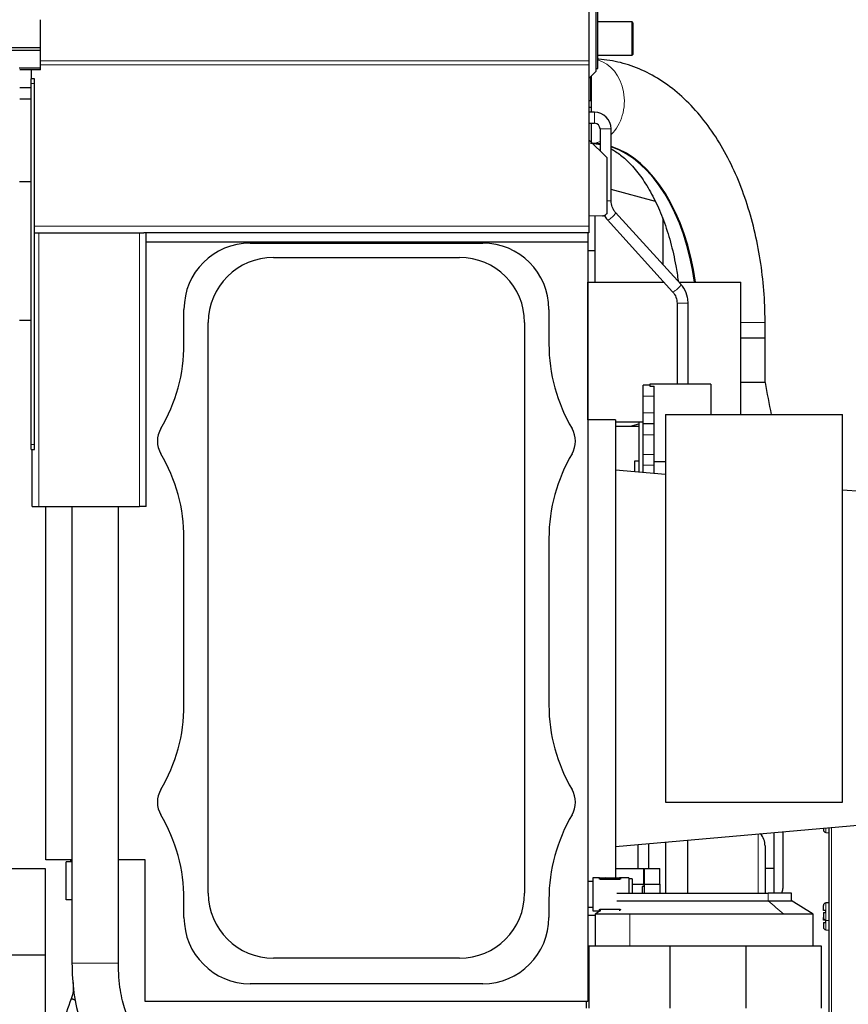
# Model space of a CAD drawing. Header units: millimetres. Extents: x 0 to 29700, y -16 to 21000.
# Tile 140 of 256: x 6504 to 7252, y 17261 to 18150. Entities that reach past the tile are written whole.
import ezdxf

# ---------------------------------------------------------------- set-up
doc = ezdxf.new("R2010")
doc.units = ezdxf.units.MM
doc.layers.add('1', color=7, linetype='Continuous', true_color=0xffffff)

msp = doc.modelspace()

# ---------------------------------------------------------------- linework, layer by layer
at = {"layer": '1', "color": 2, "linetype": 'Continuous', "lineweight": 25}
for p, q in [((7024.513, 18103.804), (7024.513, 18162.804)), ((7018.013, 18157.76), (7018.013, 18113.072)), ((7026.013, 18106.304), (7026.013, 18160.304)), ((6522.513, 18124.775), (6522.513, 18150.317)), ((7057.013, 18148.304), (7026.013, 18148.304)), ((7057.013, 18118.304), (7057.013, 18148.304)), ((7058.013, 18147.304), (7057.013, 18148.304)), ((7058.013, 18119.304), (7058.013, 18147.304)), ((6522.513, 18124.775), (5545.513, 18124.775)), ((6522.513, 18122.511), (5545.513, 18122.511)), ((6522.513, 18122.511), (6522.513, 18124.775)), ((6522.513, 18106.66), (6522.513, 18122.511)), ((7026.013, 18118.304), (7057.013, 18118.304)), ((7057.013, 18118.304), (7058.013, 18119.304)), ((7018.013, 18113.072), (7018.013, 18109.63)), ((7018.013, 18109.63), (7018.013, 17963.807)), ((6522.513, 18106.66), (6503.37, 18106.66)), ((6522.513, 18104.911), (6503.752, 18104.911)), ((6514.013, 18104.911), (6514.013, 18096.807)), ((6522.513, 18104.911), (6522.513, 18106.66)), ((7018.013, 18097.304), (7024.513, 18103.804)), ((7020.013, 18099.303), (7020.013, 18077.304)), ((7024.513, 18106.304), (7026.013, 18106.304)), ((6514.013, 18092.562), (6514.013, 18096.807)), ((6517.013, 18096.807), (6514.013, 18096.807)), ((6514.013, 17766.807), (6514.013, 18092.562)), ((6517.013, 18092.562), (6517.013, 18096.807)), ((6517.013, 17766.807), (6517.013, 18092.562)), ((6514.013, 18088.778), (6503.766, 18088.778)), ((6503.766, 18078.778), (6514.013, 18078.778)), ((7020.013, 18077.304), (7020.013, 18071.304)), ((7018.013, 18071.304), (7020.013, 18071.304)), ((7023.013, 18066.778), (7018.013, 18066.778)), ((7020.013, 18071.304), (7020.013, 18066.778)), ((7018.013, 18056.778), (7023.013, 18056.778)), ((7020.013, 18056.778), (7020.013, 18039.804)), ((7028.013, 18051.778), (7028.013, 18031.803)), ((7038.013, 17986.778), (7038.013, 18051.778)), ((7018.013, 18041.804), (7034.013, 18025.804)), ((7034.013, 18025.804), (7034.013, 17975.189)), ((6513.996, 18003.803), (6503.732, 18003.803)), ((7078.009, 17986.237), (7038.014, 17996.954)), ((7034.013, 17975.189), (7033.591, 17974.752)), ((7100.944, 17911.457), (7041.983, 17976.326)), ((7030.169, 17973.228), (7018.013, 17972.804)), ((7023.513, 17941.651), (7023.513, 17972.996)), ((7034.583, 17969.6), (7093.544, 17904.731)), ((7084.932, 17929.079), (7084.932, 17971.392)), ((6517.045, 17957.807), (6517.013, 17957.807)), ((6517.045, 17957.807), (6521.013, 17957.807)), ((6521.013, 17957.807), (6612.013, 17957.807)), ((6612.013, 17957.807), (6615.982, 17957.807)), ((7018.013, 17957.807), (6615.982, 17957.807)), ((6618.013, 17710.807), (6618.013, 17957.807)), ((7017.013, 17957.795), (7017.013, 17653.071)), ((7018.013, 17963.807), (7018.013, 17957.807)), ((6618.014, 17949.807), (7017.01, 17949.807)), ((6712.013, 17948.636), (6922.013, 17948.636)), ((7017.01, 17949.807), (7017.01, 17263.807)), ((7023.513, 17941.651), (7017.013, 17941.651)), ((7023.513, 17913.302), (7023.513, 17941.651)), ((6733.013, 17935.667), (6901.013, 17935.667)), ((7017.018, 17913.303), (7017.013, 17913.303)), ((7017.018, 17913.303), (7085.752, 17913.303)), ((7017.018, 17788.943), (7017.018, 17913.303)), ((7099.263, 17913.303), (7155.018, 17913.303)), ((7155.018, 17793.804), (7155.018, 17913.303)), ((6652.184, 17857.579), (6652.184, 17888.806)), ((6981.843, 17888.806), (6981.843, 17857.579)), ((7097.513, 17894.278), (7097.513, 17821.278)), ((7107.513, 17821.278), (7107.513, 17894.278)), ((6513.996, 17878.803), (6503.732, 17878.803)), ((6674.152, 17361.806), (6674.152, 17876.806)), ((6959.874, 17876.806), (6959.874, 17361.806)), ((7177.063, 17862.803), (7177.063, 17876.803)), ((7177.063, 17862.803), (7155.018, 17862.803)), ((7177.063, 17862.803), (7155.019, 17862.803)), ((7177.063, 17822.803), (7177.063, 17862.803)), ((7067.013, 17810.413), (7067.013, 17820.413)), ((7073.013, 17820.413), (7067.013, 17820.413)), ((7073.013, 17821.278), (7073.013, 17819.4)), ((7128.013, 17821.278), (7073.013, 17821.278)), ((7073.013, 17819.4), (7077.013, 17819.4)), ((7077.013, 17810.413), (7077.013, 17819.4)), ((7128.013, 17821.278), (7128.013, 17793.803)), ((7177.06, 17822.803), (7155.017, 17822.803)), ((7177.063, 17822.803), (7155.018, 17822.803)), ((7067.013, 17795.413), (7067.013, 17810.413)), ((7077.013, 17795.413), (7077.013, 17810.413)), ((7042.013, 17788.943), (7017.013, 17788.943)), ((7042.013, 17788.943), (7042.013, 17573.803)), ((7067.013, 17785.413), (7067.013, 17795.413)), ((7077.013, 17785.413), (7077.013, 17795.413)), ((7087.013, 17793.803), (7247.013, 17793.803)), ((7087.013, 17793.803), (7087.013, 17587.361)), ((7247.013, 17443.803), (7247.013, 17793.803)), ((7042.015, 17787.303), (7067.015, 17787.303)), ((7042.018, 17783.303), (7063.154, 17783.303)), ((7055.37, 17783.303), (7063.015, 17785.352)), ((7067.013, 17775.413), (7067.013, 17785.413)), ((7077.013, 17785.413), (7067.013, 17785.413)), ((7077.013, 17775.413), (7077.013, 17785.413)), ((7067.013, 17757.626), (7067.013, 17775.413)), ((7077.013, 17757.626), (7077.013, 17775.413)), ((6514.013, 17762.409), (6514.013, 17766.807)), ((6514.013, 17762.409), (6517.013, 17762.409)), ((6515.013, 17710.807), (6515.013, 17762.41)), ((6517.013, 17762.409), (6517.013, 17766.807)), ((7067.013, 17748.198), (7067.013, 17757.626)), ((7077.013, 17748.198), (7077.013, 17757.626)), ((7087.017, 17739.7), (7042.013, 17743.637)), ((7062.379, 17751.803), (7059.013, 17751.803)), ((7059.013, 17751.803), (7059.013, 17742.149)), ((7067.013, 17741.449), (7067.013, 17748.198)), ((7087.014, 17751.278), (7077.013, 17751.278)), ((7077.013, 17740.574), (7077.013, 17748.198)), ((7264.149, 17724.203), (7247.01, 17725.702)), ((6515.013, 17710.807), (6521.013, 17710.807)), ((6521.013, 17710.807), (6612.013, 17710.807)), ((6527.51, 17391.807), (6527.51, 17710.798)), ((6551.011, 17710.798), (6551.011, 17298.625)), ((6593.011, 17298.625), (6593.011, 17710.798)), ((6618.013, 17710.807), (6612.013, 17710.807)), ((6652.184, 17531.579), (6652.184, 17682.034)), ((6981.843, 17682.034), (6981.843, 17531.579)), ((7017.013, 17653.806), (7017.013, 17573.803)), ((7087.013, 17587.361), (7087.013, 17443.803)), ((7017.013, 17573.803), (7017.013, 17494.507)), ((7042.013, 17573.803), (7042.013, 17375.685)), ((7017.013, 17494.536), (7017.013, 17372.198)), ((7087.013, 17443.803), (7247.013, 17443.803)), ((7042.013, 17403.97), (7264.149, 17423.404)), ((7185.013, 17416.48), (7185.013, 17383.903)), ((7193.013, 17417.183), (7193.013, 17365.803)), ((7229.713, 17420.391), (7229.713, 17418.942)), ((7231.904, 17416.551), (7234.513, 17416.323)), ((7234.513, 17420.809), (7234.513, 17149.805)), ((7062.013, 17405.719), (7062.013, 17383.921)), ((7072.013, 17383.921), (7072.013, 17406.593)), ((7087.013, 17407.89), (7087.013, 17361.789)), ((7107.013, 17409.643), (7107.013, 17361.795)), ((7177.013, 17404.383), (7177.013, 17361.801)), ((6551.012, 17391.807), (6527.51, 17391.807)), ((6551.011, 17389.969), (6545.667, 17389.969)), ((6545.667, 17355.8), (6545.667, 17389.969)), ((6549.667, 17391.807), (6549.667, 17389.969)), ((6617.01, 17391.807), (6593.011, 17391.807)), ((6617.01, 17263.807), (6617.01, 17391.807)), ((6527.013, 17383.803), (6431.995, 17383.803)), ((6527.013, 17223.803), (6527.013, 17383.803)), ((7042.014, 17383.92), (7067.513, 17383.92)), ((7067.513, 17369.778), (7067.513, 17383.92)), ((7068.013, 17369.778), (7068.013, 17383.92)), ((7068.013, 17383.92), (7082.013, 17383.92)), ((7082.013, 17369.778), (7082.013, 17383.92)), ((7185.013, 17383.903), (7177.012, 17383.903)), ((7185.013, 17383.903), (7185.013, 17361.802)), ((7017.013, 17372.192), (7017.013, 17349.192)), ((7021.513, 17372.192), (7017.013, 17372.192)), ((7021.513, 17375.692), (7021.513, 17345.692)), ((7027.406, 17375.692), (7021.513, 17375.692)), ((7027.406, 17375.692), (7028.513, 17375.692)), ((7027.406, 17374.648), (7027.406, 17375.692)), ((7028.513, 17375.692), (7045.513, 17375.692)), ((7045.513, 17374.159), (7028.513, 17374.159)), ((7032.921, 17375.692), (7032.979, 17375.75)), ((7032.979, 17375.75), (7033.193, 17375.692)), ((7046.621, 17375.692), (7045.513, 17375.692)), ((7046.621, 17374.648), (7046.621, 17375.692)), ((7054.013, 17375.692), (7046.621, 17375.692)), ((7054.013, 17375.692), (7054.013, 17361.803)), ((7057.013, 17374.692), (7054.013, 17374.692)), ((7057.013, 17374.692), (7057.013, 17361.803)), ((7017.013, 17369.692), (7017.009, 17369.692)), ((7043.013, 17361.803), (7179.79, 17361.803)), ((7057.013, 17369.778), (7067.513, 17369.778)), ((7066.013, 17367.657), (7066.013, 17361.803)), ((7067.513, 17367.657), (7066.013, 17367.657)), ((7067.513, 17369.778), (7067.513, 17367.657)), ((7068.013, 17361.803), (7068.013, 17369.778)), ((7068.013, 17369.778), (7082.013, 17369.778)), ((7082.013, 17369.778), (7082.013, 17361.803)), ((7201.013, 17361.803), (7179.79, 17361.803)), ((7201.013, 17354.803), (7201.013, 17361.803)), ((6551.011, 17355.8), (6545.667, 17355.8)), ((6652.184, 17339.806), (6652.184, 17356.034)), ((6981.843, 17356.034), (6981.843, 17339.806)), ((7220.517, 17342.801), (7200.655, 17355.023)), ((7234.513, 17353.117), (7231.904, 17352.888)), ((7017.009, 17351.692), (7017.013, 17351.692)), ((7017.013, 17349.2), (7017.013, 17313.808)), ((7017.013, 17349.192), (7021.513, 17349.192)), ((7021.513, 17345.692), (7027.406, 17345.692)), ((7028.208, 17345.692), (7023.509, 17342.801)), ((7027.406, 17345.692), (7027.406, 17346.737)), ((7027.406, 17345.692), (7028.513, 17345.692)), ((7028.513, 17347.226), (7045.513, 17347.226)), ((7229.713, 17346.117), (7229.713, 17350.498)), ((7229.713, 17344.117), (7229.713, 17339.736)), ((7231.613, 17346.117), (7231.613, 17344.117)), ((7023.514, 17341.494), (7017.013, 17341.494)), ((7023.513, 17342.806), (7023.513, 17313.803)), ((7220.513, 17313.803), (7220.513, 17342.806)), ((7229.713, 17337.363), (7229.713, 17339.736)), ((7229.713, 17335.363), (7229.713, 17330.982)), ((7231.613, 17337.363), (7231.613, 17335.363)), ((7231.904, 17337.345), (7234.513, 17337.117)), ((7231.904, 17328.591), (7234.513, 17328.363)), ((7018.274, 17313.803), (7017.01, 17313.803)), ((7054.837, 17313.803), (7018.274, 17313.803)), ((7018.274, 17257.803), (7018.274, 17313.803)), ((7091.399, 17313.803), (7054.837, 17313.803)), ((7159.957, 17313.803), (7091.399, 17313.803)), ((7091.399, 17257.803), (7091.399, 17313.803)), ((7194.052, 17313.803), (7159.957, 17313.803)), ((7159.957, 17257.803), (7159.957, 17313.803)), ((7228.146, 17313.803), (7194.052, 17313.803)), ((7228.146, 17257.803), (7228.146, 17313.803)), ((6527.013, 17305.861), (3096.538, 17305.861)), ((6901.013, 17302.945), (6733.013, 17302.945)), ((6922.013, 17279.977), (6712.013, 17279.977)), ((7017.01, 17263.807), (6617.01, 17263.807)), ((7015.88, 17257.803), (7015.88, 17263.807))]:
    msp.add_line(p, q, dxfattribs=at)
at = {"layer": '1', "color": 4, "linetype": 'Continuous', "lineweight": 13}
for p, q in [((7018.013, 18113.072), (6522.518, 18113.072)), ((7018.013, 18109.63), (6522.518, 18109.63)), ((6517.013, 18092.562), (6514.013, 18092.562)), ((7019.478, 18098.768), (7019.478, 18077.304)), ((7023.013, 18056.778), (7023.013, 18066.778)), ((7028.013, 18051.778), (7038.013, 18051.778)), ((7034.013, 17986.778), (7035.748, 17986.778)), ((7035.748, 17986.778), (7038.013, 17986.778)), ((7018.013, 17963.807), (6517.013, 17963.807)), ((6521.013, 17710.807), (6521.013, 17957.807)), ((6612.013, 17710.807), (6612.013, 17957.807)), ((7100.944, 17911.457), (7100.944, 17911.457)), ((7097.514, 17894.278), (7105.248, 17894.278)), ((7105.248, 17894.278), (7107.513, 17894.278)), ((7177.063, 17876.803), (7155.019, 17876.803)), ((7077.013, 17810.413), (7067.013, 17810.413)), ((7077.013, 17795.413), (7067.013, 17795.413)), ((7077.013, 17775.413), (7067.013, 17775.413)), ((6517.013, 17766.807), (6514.013, 17766.807)), ((7077.013, 17757.626), (7067.013, 17757.626)), ((7077.013, 17748.198), (7067.013, 17748.198)), ((7170.869, 17415.242), (7170.869, 17361.8)), ((7231.904, 17416.551), (7231.904, 17420.582)), ((7237.013, 17421.028), (7237.013, 17149.809)), ((7028.513, 17374.159), (7028.513, 17375.692)), ((7045.513, 17374.159), (7045.513, 17375.692)), ((7179.79, 17361.803), (7179.79, 17354.803)), ((7231.904, 17345.117), (7231.904, 17352.888)), ((7028.513, 17345.692), (7028.513, 17347.226)), ((7045.513, 17345.692), (7045.513, 17347.226)), ((7231.904, 17337.345), (7231.904, 17345.117)), ((7054.837, 17342.803), (7054.837, 17313.803)), ((7231.904, 17336.363), (7231.904, 17337.346)), ((7231.904, 17328.591), (7231.904, 17336.363)), ((6593.011, 17298.625), (6551.011, 17298.625))]:
    msp.add_line(p, q, dxfattribs=at)
at = {"layer": '1', "color": 2, "linetype": 'Continuous', "lineweight": 25}
for centre, radius, start, end in [((7023.013, 18051.778), 15, 0, 90), ((7023.013, 18051.778), 5, 0, 90), ((7029.994, 17978.225), 5, 272, 316), ((6712.013, 17888.806), 59.83, 90, 180), ((6922.013, 17888.806), 59.83, 0, 90), ((6733.013, 17876.806), 58.861, 90, 180), ((6901.013, 17876.806), 58.861, 0, 90), ((6502.013, 17857.579), 150.17, 329.414358, 0), ((7132.013, 17857.579), 150.17, 180, 210.585642), ((6650.513, 17769.806), 22.33, 149.414358, 210.585642), ((6983.513, 17769.806), 22.33, 329.414358, 30.585642), ((6502.013, 17682.034), 150.17, 0, 30.585642), ((7132.013, 17682.034), 150.17, 149.414358, 180), ((6502.013, 17531.579), 150.17, 329.414358, 0), ((7132.013, 17531.579), 150.17, 180, 210.585642), ((6650.513, 17443.806), 22.33, 149.414358, 210.585642), ((6983.513, 17443.806), 22.33, 329.414358, 30.585642), ((6502.013, 17356.034), 150.17, 0, 30.585642), ((7132.013, 17356.034), 150.17, 149.414358, 180), ((7159.813, 17404.383), 17.2, 0, 39.958594), ((7232.113, 17418.942), 2.4, 180, 265), ((6733.013, 17361.806), 58.861, 180, 270), ((6901.013, 17361.806), 58.861, 270, 0), ((7183.013, 17365.803), 10, 336.421406, 0), ((7232.113, 17350.498), 2.4, 95, 180), ((6712.013, 17339.806), 59.83, 180, 270), ((6922.013, 17339.806), 59.83, 270, 0), ((7232.113, 17339.736), 2.4, 180, 265), ((7232.113, 17330.982), 2.4, 180, 265)]:
    msp.add_arc(centre, radius, start, end, dxfattribs=at)
at = {"layer": '1', "color": 4, "linetype": 'Continuous', "lineweight": 13}
for centre, major_axis, ratio, start_param, end_param in [((7019.45, 18076.803), (0, 38.05), 0.8016344, 3.7959035, 6.0662835), ((7019.45, 18076.803), (0, 38.05), 0.8016344, 3.1928962, 3.4261551), ((7038.283, 17972.963), (3.7, 3.363), 0.2127639, 5.2079493, 6.2828648), ((7038.283, 17972.963), (3.7, 3.363), 0.2127639, 3.1419594, 5.2079493), ((7097.244, 17908.094), (3.7, 3.363), 0.2127639, 3.1415667, 5.2079493), ((7097.244, 17908.094), (3.7, 3.363), 0.2127639, 5.2079493, 6.2831853)]:
    msp.add_ellipse(centre, major_axis=major_axis, ratio=ratio, start_param=start_param, end_param=end_param, dxfattribs=at)
at = {"layer": '1', "color": 2, "linetype": 'Continuous', "lineweight": 25}
for centre, major_axis, start_param, end_param in [((7019.851, 17876.803), (0, -161.953), 3.0571869, 3.1289527), ((7019.05, 17876.803), (0, 161.953), 6.1904592, 6.2620286), ((7019.851, 17876.803), (0, -161.953), 1.7981446, 2.9528762), ((7019.05, 17876.803), (0, 161.953), 4.9397372, 6.0860258)]:
    msp.add_ellipse(centre, major_axis=major_axis, ratio=0.5978146, start_param=start_param, end_param=end_param, dxfattribs=at)
for points, knots in [([(7177.063, 17876.803), (7177.063, 17881.84), (7176.772, 17896.232), (7174.908, 17919.933), (7170.59, 17947.392), (7164.182, 17973.961), (7155.716, 17999.289), (7145.229, 18023.044), (7132.767, 18044.882), (7118.412, 18064.426), (7102.313, 18081.269), (7084.727, 18095.011), (7066.025, 18105.329), (7046.674, 18112.048), (7032.97, 18114.229), (7025.946, 18114.662), (7025.447, 18114.689)], [0, 0, 0, 0, 0.0425982, 0.1220947, 0.2017608, 0.2816743, 0.3619396, 0.4426346, 0.5237696, 0.6051996, 0.6863742, 0.766526, 0.8448082, 0.9207165, 0.9943737, 1, 1, 1, 1]), ([(7018.013, 18077.304), (7018.015, 18077.304), (7018.031, 18077.304), (7018.076, 18077.304), (7018.115, 18077.304), (7018.124, 18077.304), (7018.141, 18077.304), (7018.151, 18077.304), (7018.18, 18077.304), (7018.201, 18077.304), (7018.271, 18077.304), (7018.324, 18077.304), (7018.446, 18077.304), (7018.514, 18077.304), (7018.628, 18077.304), (7018.668, 18077.304), (7018.72, 18077.304), (7018.731, 18077.304), (7018.752, 18077.304), (7018.763, 18077.304), (7018.796, 18077.304), (7018.818, 18077.304), (7018.932, 18077.304), (7019.03, 18077.304), (7019.242, 18077.304), (7019.356, 18077.304), (7019.478, 18077.304)], [0, 0, 0, 0, 0.1164267, 0.2426514, 0.2426514, 0.2742076, 0.2742076, 0.3057638, 0.3057638, 0.3688762, 0.3688762, 0.495101, 0.495101, 0.6213257, 0.6213257, 0.6844381, 0.6844381, 0.7002162, 0.7002162, 0.7159943, 0.7159943, 0.7475505, 0.7475505, 0.8737752, 0.8737752, 1, 1, 1, 1]), ([(7019.45, 18038.753), (7020.698, 18038.759), (7023.487, 18038.594), (7026.335, 18038.085), (7027.921, 18037.688)], [0, 0, 0, 0, 0.4555392, 1, 1, 1, 1]), ([(7037.926, 18033.745), (7038.935, 18033.206), (7042.83, 18030.959), (7050.132, 18025.555), (7059.763, 18015.683), (7069.236, 18002.733), (7077.919, 17987.245), (7085.549, 17969.451), (7091.878, 17949.674), (7096.078, 17931.046), (7097.945, 17919.05), (7098.548, 17914.413)], [0, 0, 0, 0, 0.0429992, 0.1636854, 0.2921078, 0.417749, 0.5428896, 0.668291, 0.7944303, 0.9213686, 1, 1, 1, 1]), ([(7041.983, 17976.326), (7041.286, 17977.095), (7039.623, 17979.35), (7038.253, 17983.063), (7038.016, 17985.825), (7038.013, 17986.778)], [0, 0, 0, 0, 0.2748242, 0.7568908, 1, 1, 1, 1]), ([(7031.312, 17974.139), (7031.494, 17973.814), (7032.447, 17972.199), (7033.566, 17970.724), (7034.583, 17969.6)], [0, 0, 0, 0, 0.198387, 1, 1, 1, 1]), ([(7093.544, 17904.731), (7094.241, 17903.961), (7095.904, 17901.707), (7097.274, 17897.993), (7097.511, 17895.231), (7097.513, 17894.278)], [0, 0, 0, 0, 0.2748242, 0.7568908, 1, 1, 1, 1]), ([(7107.513, 17894.278), (7107.509, 17896.039), (7107.047, 17900.748), (7104.663, 17906.771), (7101.96, 17910.333), (7100.944, 17911.457)], [0, 0, 0, 0, 0.2748714, 0.7591278, 1, 1, 1, 1]), ([(7063.015, 17787.303), (7063.015, 17773.067), (7063.015, 17757.899), (7063.015, 17742.732), (7063.015, 17741.801)], [0, 0, 0, 0, 0.9386068, 1, 1, 1, 1]), ([(7028.513, 17374.159), (7028.437, 17374.159), (7028.362, 17374.163), (7028.252, 17374.174), (7028.215, 17374.178), (7028.161, 17374.187), (7028.143, 17374.19), (7028.108, 17374.196), (7028.091, 17374.199), (7028.006, 17374.217), (7027.941, 17374.234), (7027.866, 17374.259), (7027.851, 17374.264), (7027.822, 17374.275), (7027.78, 17374.291), (7027.714, 17374.32), (7027.667, 17374.344), (7027.634, 17374.363), (7027.623, 17374.37), (7027.602, 17374.383), (7027.592, 17374.389), (7027.544, 17374.423), (7027.512, 17374.45), (7027.479, 17374.485), (7027.473, 17374.492), (7027.461, 17374.506), (7027.456, 17374.513), (7027.441, 17374.535), (7027.433, 17374.549), (7027.413, 17374.591), (7027.406, 17374.62), (7027.406, 17374.648)], [0, 0, 0, 0, 0.125, 0.125, 0.1875, 0.1875, 0.21875, 0.21875, 0.25, 0.25, 0.375, 0.375, 0.40625, 0.40625, 0.4375, 0.5, 0.5625, 0.5625, 0.59375, 0.59375, 0.625, 0.625, 0.75, 0.75, 0.78125, 0.78125, 0.8125, 0.8125, 0.875, 0.875, 1, 1, 1, 1]), ([(7046.621, 17374.648), (7046.621, 17374.62), (7046.614, 17374.591), (7046.594, 17374.549), (7046.586, 17374.535), (7046.571, 17374.514), (7046.566, 17374.507), (7046.554, 17374.492), (7046.548, 17374.485), (7046.515, 17374.45), (7046.483, 17374.423), (7046.425, 17374.383), (7046.405, 17374.37), (7046.371, 17374.351), (7046.36, 17374.345), (7046.336, 17374.332), (7046.324, 17374.326), (7046.261, 17374.296), (7046.207, 17374.274), (7046.117, 17374.245), (7046.086, 17374.236), (7046.038, 17374.223), (7046.021, 17374.218), (7045.988, 17374.21), (7045.971, 17374.207), (7045.885, 17374.189), (7045.814, 17374.178), (7045.722, 17374.168), (7045.704, 17374.167), (7045.666, 17374.164), (7045.647, 17374.163), (7045.59, 17374.16), (7045.552, 17374.159), (7045.513, 17374.159)], [0, 0, 0, 0, 0.125, 0.125, 0.1875, 0.1875, 0.21875, 0.21875, 0.25, 0.25, 0.375, 0.375, 0.4375, 0.4375, 0.46875, 0.46875, 0.5, 0.5, 0.625, 0.625, 0.6875, 0.6875, 0.71875, 0.71875, 0.75, 0.75, 0.875, 0.875, 0.90625, 0.90625, 0.9375, 0.9375, 1, 1, 1, 1]), ([(7043.013, 17354.803), (7043.014, 17354.803), (7043.03, 17354.803), (7043.152, 17354.803), (7043.369, 17354.803), (7044.055, 17354.803), (7044.524, 17354.803), (7045.709, 17354.803), (7046.425, 17354.803), (7048.098, 17354.803), (7049.054, 17354.803), (7051.199, 17354.803), (7052.386, 17354.803), (7054.981, 17354.803), (7056.389, 17354.803), (7059.409, 17354.803), (7061.023, 17354.803), (7064.441, 17354.803), (7066.245, 17354.803), (7070.026, 17354.803), (7072.004, 17354.803), (7076.113, 17354.803), (7078.244, 17354.803), (7082.641, 17354.803), (7084.906, 17354.803), (7089.548, 17354.803), (7091.925, 17354.803), (7096.769, 17354.803), (7099.235, 17354.803), (7104.232, 17354.803), (7106.763, 17354.803), (7111.866, 17354.803), (7114.438, 17354.803), (7119.599, 17354.803), (7122.187, 17354.803), (7127.354, 17354.803), (7129.933, 17354.803), (7135.058, 17354.803), (7137.604, 17354.803), (7142.637, 17354.803), (7145.124, 17354.803), (7150.016, 17354.803), (7152.422, 17354.803), (7157.127, 17354.803), (7159.426, 17354.803), (7163.899, 17354.803), (7166.071, 17354.803), (7170.267, 17354.803), (7172.291, 17354.803), (7176.171, 17354.803), (7178.027, 17354.803), (7179.79, 17354.803)], [0, 0, 0, 0, 0.0144733, 0.0144733, 0.0555369, 0.0555369, 0.0966005, 0.0966005, 0.1376641, 0.1376641, 0.1787278, 0.1787278, 0.2197914, 0.2197914, 0.260855, 0.260855, 0.3019186, 0.3019186, 0.3429822, 0.3429822, 0.3840458, 0.3840458, 0.4251094, 0.4251094, 0.466173, 0.466173, 0.5072367, 0.5072367, 0.5483003, 0.5483003, 0.5893639, 0.5893639, 0.6304275, 0.6304275, 0.6714911, 0.6714911, 0.7125547, 0.7125547, 0.7536183, 0.7536183, 0.7946819, 0.7946819, 0.8357456, 0.8357456, 0.8768092, 0.8768092, 0.9178728, 0.9178728, 0.9589364, 0.9589364, 1, 1, 1, 1]), ([(7179.79, 17354.803), (7181.553, 17354.803), (7183.224, 17354.803), (7186.362, 17354.803), (7187.831, 17354.803), (7190.552, 17354.803), (7191.804, 17354.803), (7194.081, 17354.803), (7195.105, 17354.803), (7196.916, 17354.803), (7197.702, 17354.803), (7199.03, 17354.803), (7199.571, 17354.803), (7200.402, 17354.803), (7200.692, 17354.803), (7200.961, 17354.803), (7201.014, 17354.803), (7201.013, 17354.803)], [0, 0, 0, 0, 0.130761, 0.130761, 0.261522, 0.261522, 0.392283, 0.392283, 0.523044, 0.523044, 0.6538051, 0.6538051, 0.7845661, 0.7845661, 0.9153271, 0.9153271, 1, 1, 1, 1]), ([(7027.406, 17346.737), (7027.406, 17346.765), (7027.413, 17346.793), (7027.433, 17346.836), (7027.441, 17346.85), (7027.456, 17346.871), (7027.461, 17346.878), (7027.473, 17346.892), (7027.479, 17346.899), (7027.512, 17346.935), (7027.544, 17346.962), (7027.602, 17347.002), (7027.622, 17347.015), (7027.655, 17347.034), (7027.667, 17347.04), (7027.691, 17347.052), (7027.703, 17347.058), (7027.765, 17347.088), (7027.82, 17347.11), (7027.91, 17347.14), (7027.941, 17347.149), (7027.989, 17347.162), (7028.006, 17347.166), (7028.039, 17347.174), (7028.056, 17347.178), (7028.141, 17347.196), (7028.212, 17347.207), (7028.305, 17347.216), (7028.323, 17347.218), (7028.361, 17347.221), (7028.38, 17347.222), (7028.437, 17347.225), (7028.475, 17347.226), (7028.513, 17347.226)], [0, 0, 0, 0, 0.125, 0.125, 0.1875, 0.1875, 0.21875, 0.21875, 0.25, 0.25, 0.375, 0.375, 0.4375, 0.4375, 0.46875, 0.46875, 0.5, 0.5, 0.625, 0.625, 0.6875, 0.6875, 0.71875, 0.71875, 0.75, 0.75, 0.875, 0.875, 0.90625, 0.90625, 0.9375, 0.9375, 1, 1, 1, 1]), ([(7045.513, 17347.226), (7045.59, 17347.226), (7045.665, 17347.222), (7045.775, 17347.211), (7045.812, 17347.206), (7045.866, 17347.198), (7045.883, 17347.195), (7045.919, 17347.189), (7045.936, 17347.185), (7046.021, 17347.167), (7046.085, 17347.15), (7046.161, 17347.125), (7046.176, 17347.12), (7046.205, 17347.11), (7046.247, 17347.094), (7046.312, 17347.065), (7046.36, 17347.04), (7046.393, 17347.021), (7046.404, 17347.015), (7046.425, 17347.002), (7046.435, 17346.995), (7046.483, 17346.962), (7046.515, 17346.935), (7046.548, 17346.9), (7046.554, 17346.893), (7046.565, 17346.878), (7046.571, 17346.871), (7046.586, 17346.85), (7046.594, 17346.836), (7046.614, 17346.793), (7046.621, 17346.765), (7046.621, 17346.737)], [0, 0, 0, 0, 0.125, 0.125, 0.1875, 0.1875, 0.21875, 0.21875, 0.25, 0.25, 0.375, 0.375, 0.40625, 0.40625, 0.4375, 0.5, 0.5625, 0.5625, 0.59375, 0.59375, 0.625, 0.625, 0.75, 0.75, 0.78125, 0.78125, 0.8125, 0.8125, 0.875, 0.875, 1, 1, 1, 1]), ([(7229.713, 17344.117), (7229.715, 17344.117), (7229.726, 17344.117), (7229.77, 17344.117), (7229.804, 17344.117), (7229.872, 17344.117), (7229.897, 17344.117), (7229.952, 17344.117), (7229.983, 17344.117), (7230.081, 17344.117), (7230.157, 17344.117), (7230.265, 17344.117), (7230.287, 17344.117), (7230.332, 17344.117), (7230.401, 17344.117), (7230.475, 17344.117), (7230.627, 17344.117), (7230.737, 17344.117), (7230.884, 17344.117), (7230.913, 17344.117), (7230.973, 17344.117), (7231.004, 17344.117), (7231.095, 17344.117), (7231.157, 17344.117), (7231.347, 17344.117), (7231.478, 17344.117), (7231.613, 17344.117)], [0, 0, 0, 0, 0.1175171, 0.1175171, 0.2435861, 0.2435861, 0.3066206, 0.3066206, 0.3696551, 0.3696551, 0.4957241, 0.4957241, 0.5272413, 0.5272413, 0.5587586, 0.6217931, 0.6217931, 0.747862, 0.747862, 0.7793793, 0.7793793, 0.8108965, 0.8108965, 0.873931, 0.873931, 1, 1, 1, 1]), ([(7231.613, 17346.117), (7231.478, 17346.117), (7231.347, 17346.117), (7231.157, 17346.117), (7231.095, 17346.117), (7231.004, 17346.117), (7230.973, 17346.117), (7230.913, 17346.117), (7230.884, 17346.117), (7230.737, 17346.117), (7230.627, 17346.117), (7230.474, 17346.117), (7230.425, 17346.117), (7230.355, 17346.117), (7230.332, 17346.117), (7230.286, 17346.117), (7230.264, 17346.117), (7230.157, 17346.117), (7230.081, 17346.117), (7229.983, 17346.117), (7229.952, 17346.117), (7229.91, 17346.117), (7229.897, 17346.117), (7229.872, 17346.117), (7229.86, 17346.117), (7229.803, 17346.117), (7229.77, 17346.117), (7229.726, 17346.117), (7229.714, 17346.117), (7229.714, 17346.117)], [0, 0, 0, 0, 0.1254834, 0.1254834, 0.1882251, 0.1882251, 0.2195959, 0.2195959, 0.2509668, 0.2509668, 0.3764502, 0.3764502, 0.4391919, 0.4391919, 0.4705627, 0.4705627, 0.5019335, 0.5019335, 0.6274169, 0.6274169, 0.6901586, 0.6901586, 0.7215295, 0.7215295, 0.7529003, 0.7529003, 0.8783837, 0.8783837, 1, 1, 1, 1]), ([(7054.837, 17342.803), (7052.479, 17342.803), (7050.23, 17342.803), (7045.968, 17342.803), (7043.957, 17342.803), (7040.19, 17342.803), (7038.435, 17342.803), (7035.2, 17342.803), (7033.719, 17342.803), (7031.045, 17342.803), (7029.853, 17342.803), (7027.767, 17342.803), (7026.874, 17342.803), (7025.397, 17342.803), (7024.812, 17342.803), (7023.957, 17342.803), (7023.686, 17342.803), (7023.533, 17342.803), (7023.513, 17342.803), (7023.513, 17342.803)], [0, 0, 0, 0, 0.1196905, 0.1196905, 0.2393811, 0.2393811, 0.3590716, 0.3590716, 0.4787622, 0.4787622, 0.5984527, 0.5984527, 0.7181432, 0.7181432, 0.8378338, 0.8378338, 0.9575243, 0.9575243, 1, 1, 1, 1]), ([(7194.052, 17342.803), (7191.853, 17342.803), (7189.539, 17342.803), (7184.701, 17342.803), (7182.178, 17342.803), (7176.946, 17342.803), (7174.237, 17342.803), (7168.661, 17342.803), (7165.794, 17342.803), (7159.927, 17342.803), (7156.929, 17342.803), (7150.828, 17342.803), (7147.727, 17342.803), (7141.452, 17342.803), (7138.278, 17342.803), (7131.888, 17342.803), (7128.672, 17342.803), (7122.23, 17342.803), (7119.003, 17342.803), (7112.569, 17342.803), (7109.362, 17342.803), (7102.999, 17342.803), (7099.843, 17342.803), (7093.612, 17342.803), (7090.537, 17342.803), (7084.499, 17342.803), (7081.535, 17342.803), (7075.747, 17342.803), (7072.922, 17342.803), (7067.44, 17342.803), (7064.783, 17342.803), (7059.659, 17342.803), (7057.194, 17342.803), (7054.837, 17342.803)], [0, 0, 0, 0, 0.0625, 0.0625, 0.125, 0.125, 0.1875, 0.1875, 0.25, 0.25, 0.3125, 0.3125, 0.375, 0.375, 0.4375, 0.4375, 0.5, 0.5, 0.5625, 0.5625, 0.625, 0.625, 0.6875, 0.6875, 0.75, 0.75, 0.8125, 0.8125, 0.875, 0.875, 0.9375, 0.9375, 1, 1, 1, 1]), ([(7220.513, 17342.803), (7220.514, 17342.803), (7220.448, 17342.803), (7220.112, 17342.803), (7219.751, 17342.803), (7218.714, 17342.803), (7218.04, 17342.803), (7216.385, 17342.803), (7215.404, 17342.803), (7213.147, 17342.803), (7211.87, 17342.803), (7209.031, 17342.803), (7207.469, 17342.803), (7204.077, 17342.803), (7202.246, 17342.803), (7198.333, 17342.803), (7196.25, 17342.803), (7194.052, 17342.803)], [0, 0, 0, 0, 0.084553, 0.084553, 0.2153311, 0.2153311, 0.3461093, 0.3461093, 0.4768874, 0.4768874, 0.6076656, 0.6076656, 0.7384437, 0.7384437, 0.8692219, 0.8692219, 1, 1, 1, 1]), ([(7229.713, 17335.363), (7229.715, 17335.363), (7229.726, 17335.363), (7229.77, 17335.363), (7229.804, 17335.363), (7229.872, 17335.363), (7229.897, 17335.363), (7229.952, 17335.363), (7229.983, 17335.363), (7230.081, 17335.363), (7230.157, 17335.363), (7230.265, 17335.363), (7230.287, 17335.363), (7230.332, 17335.363), (7230.401, 17335.363), (7230.475, 17335.363), (7230.627, 17335.363), (7230.737, 17335.363), (7230.884, 17335.363), (7230.913, 17335.363), (7230.973, 17335.363), (7231.004, 17335.363), (7231.095, 17335.363), (7231.157, 17335.363), (7231.347, 17335.363), (7231.478, 17335.363), (7231.613, 17335.363)], [0, 0, 0, 0, 0.1175171, 0.1175171, 0.2435861, 0.2435861, 0.3066206, 0.3066206, 0.3696551, 0.3696551, 0.4957241, 0.4957241, 0.5272413, 0.5272413, 0.5587586, 0.6217931, 0.6217931, 0.747862, 0.747862, 0.7793793, 0.7793793, 0.8108965, 0.8108965, 0.873931, 0.873931, 1, 1, 1, 1]), ([(7231.613, 17337.363), (7231.478, 17337.363), (7231.347, 17337.363), (7231.157, 17337.363), (7231.095, 17337.363), (7231.004, 17337.363), (7230.973, 17337.363), (7230.913, 17337.363), (7230.884, 17337.363), (7230.737, 17337.363), (7230.627, 17337.363), (7230.474, 17337.363), (7230.425, 17337.363), (7230.355, 17337.363), (7230.332, 17337.363), (7230.286, 17337.363), (7230.264, 17337.363), (7230.157, 17337.363), (7230.081, 17337.363), (7229.983, 17337.363), (7229.952, 17337.363), (7229.91, 17337.363), (7229.897, 17337.363), (7229.872, 17337.363), (7229.86, 17337.363), (7229.803, 17337.363), (7229.77, 17337.363), (7229.726, 17337.363), (7229.714, 17337.363), (7229.714, 17337.363)], [0, 0, 0, 0, 0.1254834, 0.1254834, 0.1882251, 0.1882251, 0.2195959, 0.2195959, 0.2509668, 0.2509668, 0.3764502, 0.3764502, 0.4391919, 0.4391919, 0.4705627, 0.4705627, 0.5019335, 0.5019335, 0.6274169, 0.6274169, 0.6901586, 0.6901586, 0.7215295, 0.7215295, 0.7529003, 0.7529003, 0.8783837, 0.8783837, 1, 1, 1, 1]), ([(6551.011, 17298.625), (6550.974, 17289.297), (6552.169, 17271.142), (6557.959, 17244.883), (6566.114, 17226.705), (6574.315, 17214.578), (6578.929, 17209.664), (6581.422, 17207.445)], [0, 0, 0, 0, 0.2405465, 0.4883483, 0.7403061, 0.8667937, 1, 1, 1, 1]), ([(6608.405, 17239.631), (6607.045, 17240.919), (6604.077, 17244.982), (6598.696, 17255.983), (6594.064, 17274.558), (6593.015, 17289.698), (6593.011, 17298.625)], [0, 0, 0, 0, 0.1957592, 0.428893, 0.69394, 1, 1, 1, 1]), ([(6552.167, 17276.982), (6552.182, 17276.442), (6552.179, 17275.218), (6551.91, 17271.613), (6551.177, 17268.639), (6550.297, 17266.375)], [0, 0, 0, 0, 0.1495141, 0.3395171, 1, 1, 1, 1]), ([(6550.297, 17266.375), (6547.375, 17258.347), (6541.53, 17242.293), (6533.737, 17220.887), (6526.919, 17202.158), (6521.075, 17186.106), (6517.179, 17175.406), (6515.232, 17170.057)], [0, 0, 0, 0, 0.2500361, 0.5000476, 0.6667222, 0.8333966, 1, 1, 1, 1])]:
    msp.add_open_spline(points, degree=3, knots=knots, dxfattribs=at)
for points in [[(7019.478, 18077.304), (7019.658, 18077.304), (7019.837, 18077.304), (7020.013, 18077.304)], [(7177.06, 17822.803), (7178.87, 17813.136), (7180.681, 17803.469), (7182.491, 17793.802)], [(6552.167, 17281.052), (6552.167, 17279.696), (6552.167, 17278.339), (6552.167, 17276.982)]]:
    msp.add_open_spline(points, degree=3, dxfattribs=at)
at = {"layer": '1', "color": 4, "linetype": 'Continuous', "lineweight": 13}
msp.add_open_spline([(7179.79, 17354.803), (7184.544, 17350.803), (7189.298, 17346.803), (7194.052, 17342.803)], degree=3, dxfattribs=at)
at = {"layer": '1', "color": 2, "linetype": 'Continuous', "lineweight": 25}
msp.add_rational_spline([(6554.266, 17264.977), (6552.309, 17265.68), (6550.905, 17266.179), (6550.32, 17266.378), (6550.298, 17266.375)], [0.994809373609, 0.994732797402, 1.00197453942, 1.01661171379, 1.01661171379], degree=4, dxfattribs=at)

doc.saveas('drawing.dxf')
